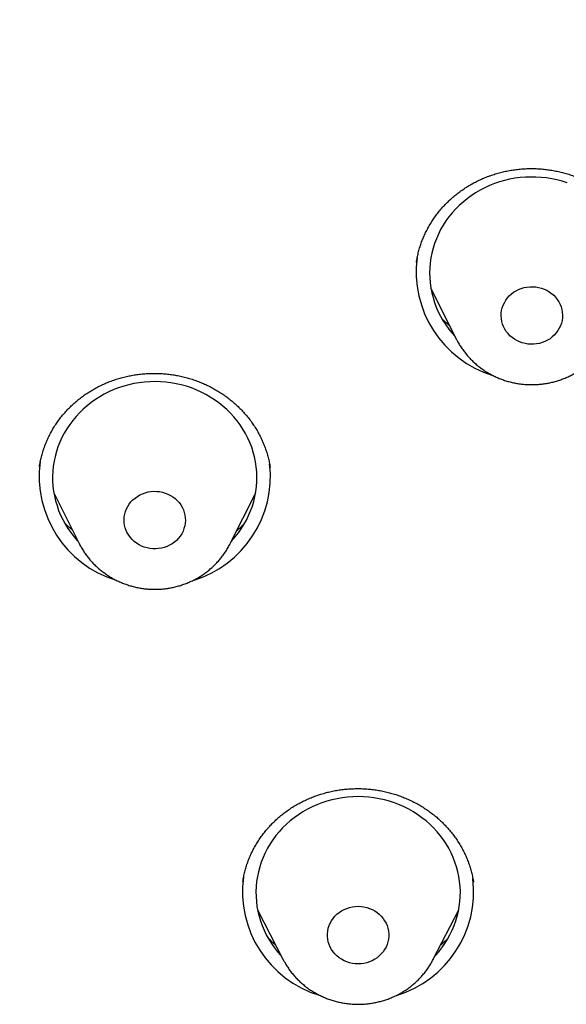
# Model space of a CAD drawing. Header units: millimetres. Extents: x 8 to 459, y 12 to 878.
# Tile 156 of 180: x 229 to 237, y 829 to 844. Entities that reach past the tile are written whole.
import ezdxf

# ---------------------------------------------------------------- set-up
doc = ezdxf.new("R2010")
doc.units = ezdxf.units.MM

msp = doc.modelspace()

# ---------------------------------------------------------------- linework, layer by layer
at = {"color": 7, "linetype": 'Continuous', "lineweight": 30}
for p, q in [((235.016, 840.272), (235.015, 840.269)), ((235.226, 839.885), (235.599, 839.14)), ((229.482, 837.274), (229.481, 837.267)), ((229.692, 836.882), (230.065, 836.138)), ((232.281, 836.138), (232.654, 836.882)), ((232.467, 831.182), (232.466, 831.18)), ((232.681, 830.766), (233.055, 830.038)), ((235.261, 830.038), (235.634, 830.766)), ((233.057, 830.034), (233.055, 830.038)), ((235.261, 830.038), (235.258, 830.034))]:
    msp.add_line(p, q, dxfattribs=at)
at = {"color": 7, "linetype": 'Continuous', "lineweight": 30, "flags": 128}
for points in [[(237.224, 841.431), (237.15, 841.455), (237.075, 841.474), (236.999, 841.491), (236.922, 841.503), (236.845, 841.512), (236.767, 841.516), (236.69, 841.517), (236.612, 841.515), (236.534, 841.508), (236.457, 841.498), (236.381, 841.484), (236.305, 841.466), (236.231, 841.445), (236.157, 841.42), (236.086, 841.391), (236.016, 841.359), (235.947, 841.324), (235.881, 841.285), (235.817, 841.243), (235.756, 841.198), (235.697, 841.15), (235.641, 841.1), (235.587, 841.046), (235.537, 840.99), (235.49, 840.932), (235.446, 840.872), (235.406, 840.809), (235.369, 840.745), (235.335, 840.679), (235.306, 840.611), (235.28, 840.542), (235.258, 840.472), (235.24, 840.401), (235.225, 840.329), (235.215, 840.256), (235.209, 840.183), (235.207, 840.11), (235.209, 840.037), (235.215, 839.964), (235.225, 839.891), (235.239, 839.819), (235.257, 839.748), (235.278, 839.678), (235.304, 839.609), (235.334, 839.541), (235.367, 839.475), (235.403, 839.41), (235.444, 839.348), (235.487, 839.287), (235.534, 839.229), (235.58, 839.177)], [(236.861, 839.088), (236.82, 839.076), (236.778, 839.068), (236.735, 839.064), (236.693, 839.063), (236.65, 839.066), (236.608, 839.073), (236.566, 839.084), (236.526, 839.098), (236.488, 839.116), (236.452, 839.137), (236.418, 839.162), (236.386, 839.189), (236.358, 839.219), (236.332, 839.251), (236.31, 839.286), (236.292, 839.322), (236.277, 839.36), (236.266, 839.399), (236.26, 839.439), (236.257, 839.479), (236.258, 839.519), (236.264, 839.559), (236.273, 839.598), (236.286, 839.636), (236.304, 839.673), (236.324, 839.708), (236.349, 839.742), (236.376, 839.772), (236.407, 839.801), (236.44, 839.826), (236.476, 839.848), (236.513, 839.867), (236.553, 839.883), (236.594, 839.895), (236.636, 839.903), (236.678, 839.908), (236.721, 839.908), (236.764, 839.905), (236.806, 839.898), (236.847, 839.887), (236.887, 839.873), (236.926, 839.855), (236.962, 839.834), (236.996, 839.809), (237.028, 839.782), (237.056, 839.752), (237.081, 839.72), (237.103, 839.685), (237.122, 839.649), (237.137, 839.611), (237.147, 839.572), (237.154, 839.532), (237.157, 839.492), (237.155, 839.452), (237.15, 839.412), (237.141, 839.373), (237.127, 839.335), (237.11, 839.298), (237.089, 839.263), (237.065, 839.229), (237.037, 839.199), (237.007, 839.17), (236.974, 839.145), (236.938, 839.123), (236.9, 839.104), (236.861, 839.088)], [(232.299, 836.175), (232.303, 836.179), (232.353, 836.236), (232.4, 836.295), (232.443, 836.356), (232.482, 836.418), (232.519, 836.483), (232.551, 836.55), (232.58, 836.618), (232.605, 836.687), (232.626, 836.757), (232.644, 836.829), (232.657, 836.901), (232.666, 836.974), (232.671, 837.047), (232.673, 837.12), (232.67, 837.193), (232.663, 837.266), (232.652, 837.338), (232.637, 837.41), (232.618, 837.481), (232.596, 837.551), (232.569, 837.62), (232.539, 837.687), (232.505, 837.753), (232.467, 837.817), (232.426, 837.88), (232.382, 837.94), (232.334, 837.998), (232.283, 838.053), (232.23, 838.106), (232.173, 838.156), (232.113, 838.203), (232.052, 838.248), (231.987, 838.289), (231.921, 838.327), (231.852, 838.362), (231.782, 838.394), (231.71, 838.422), (231.637, 838.446), (231.562, 838.467), (231.486, 838.484), (231.41, 838.497), (231.333, 838.507), (231.255, 838.513), (231.177, 838.515), (231.099, 838.513), (231.022, 838.508), (230.944, 838.499), (230.868, 838.486), (230.792, 838.469), (230.717, 838.448), (230.643, 838.424), (230.571, 838.397), (230.501, 838.366), (230.432, 838.331), (230.365, 838.294), (230.301, 838.253), (230.239, 838.208), (230.179, 838.161), (230.122, 838.112), (230.068, 838.059), (230.017, 838.004), (229.969, 837.946), (229.924, 837.886), (229.882, 837.824), (229.844, 837.76), (229.81, 837.695), (229.779, 837.628), (229.752, 837.559), (229.729, 837.489), (229.71, 837.418), (229.695, 837.346), (229.683, 837.274), (229.676, 837.201), (229.673, 837.128), (229.674, 837.055), (229.679, 836.982), (229.687, 836.909), (229.7, 836.837), (229.717, 836.765), (229.738, 836.695), (229.762, 836.625), (229.791, 836.557), (229.823, 836.491), (229.859, 836.426), (229.898, 836.362), (229.941, 836.301), (229.987, 836.242), (230.036, 836.186), (230.046, 836.175)], [(231.462, 836.159), (231.428, 836.135), (231.391, 836.114), (231.353, 836.096), (231.313, 836.081), (231.272, 836.071), (231.23, 836.064), (231.187, 836.06), (231.144, 836.061), (231.102, 836.066), (231.06, 836.074), (231.019, 836.086), (230.979, 836.101), (230.942, 836.12), (230.906, 836.143), (230.873, 836.168), (230.842, 836.196), (230.815, 836.227), (230.79, 836.26), (230.77, 836.295), (230.752, 836.332), (230.739, 836.37), (230.73, 836.41), (230.724, 836.45), (230.723, 836.49), (230.725, 836.53), (230.732, 836.57), (230.743, 836.609), (230.758, 836.646), (230.776, 836.683), (230.798, 836.717), (230.823, 836.75), (230.852, 836.78), (230.883, 836.807), (230.918, 836.831), (230.954, 836.853), (230.992, 836.87), (231.032, 836.885), (231.074, 836.896), (231.116, 836.903), (231.158, 836.906), (231.201, 836.905), (231.244, 836.901), (231.286, 836.892), (231.327, 836.88), (231.366, 836.865), (231.404, 836.846), (231.44, 836.824), (231.473, 836.798), (231.503, 836.77), (231.531, 836.739), (231.555, 836.706), (231.576, 836.671), (231.593, 836.634), (231.606, 836.596), (231.616, 836.557), (231.621, 836.517), (231.623, 836.476), (231.62, 836.436), (231.613, 836.397), (231.602, 836.358), (231.588, 836.32), (231.569, 836.283), (231.547, 836.249), (231.522, 836.216), (231.493, 836.186), (231.462, 836.159)], [(235.285, 830.086), (235.291, 830.093), (235.341, 830.149), (235.387, 830.208), (235.43, 830.269), (235.47, 830.332), (235.506, 830.397), (235.538, 830.464), (235.567, 830.532), (235.591, 830.601), (235.612, 830.672), (235.629, 830.743), (235.642, 830.815), (235.652, 830.888), (235.657, 830.961), (235.658, 831.034), (235.655, 831.107), (235.648, 831.18), (235.636, 831.252), (235.621, 831.324), (235.602, 831.395), (235.579, 831.465), (235.553, 831.534), (235.522, 831.601), (235.488, 831.667), (235.45, 831.731), (235.409, 831.793), (235.364, 831.853), (235.316, 831.911), (235.265, 831.966), (235.211, 832.019), (235.155, 832.069), (235.095, 832.116), (235.033, 832.16), (234.969, 832.202), (234.902, 832.239), (234.834, 832.274), (234.763, 832.305), (234.691, 832.333), (234.618, 832.357), (234.543, 832.378), (234.467, 832.395), (234.39, 832.408), (234.313, 832.418), (234.236, 832.423), (234.158, 832.425), (234.08, 832.423), (234.002, 832.418), (233.925, 832.408), (233.848, 832.395), (233.773, 832.378), (233.698, 832.357), (233.624, 832.333), (233.552, 832.305), (233.482, 832.274), (233.413, 832.239), (233.347, 832.202), (233.282, 832.16), (233.22, 832.116), (233.161, 832.069), (233.104, 832.019), (233.05, 831.966), (232.999, 831.911), (232.951, 831.853), (232.906, 831.793), (232.865, 831.731), (232.827, 831.667), (232.793, 831.601), (232.763, 831.534), (232.736, 831.465), (232.713, 831.395), (232.694, 831.324), (232.679, 831.252), (232.668, 831.18), (232.661, 831.107), (232.658, 831.034), (232.659, 830.961), (232.664, 830.888), (232.673, 830.815), (232.686, 830.743), (232.703, 830.672), (232.724, 830.601), (232.749, 830.532), (232.778, 830.464), (232.81, 830.397), (232.846, 830.332), (232.885, 830.269), (232.928, 830.208), (232.975, 830.149), (233.024, 830.093), (233.03, 830.086)], [(234.498, 830.116), (234.468, 830.087), (234.436, 830.061), (234.401, 830.038), (234.364, 830.017), (234.325, 830.001), (234.285, 829.988), (234.243, 829.978), (234.201, 829.972), (234.158, 829.97), (234.115, 829.972), (234.073, 829.978), (234.031, 829.988), (233.99, 830.001), (233.952, 830.017), (233.914, 830.038), (233.88, 830.061), (233.847, 830.087), (233.818, 830.116), (233.791, 830.148), (233.768, 830.182), (233.748, 830.218), (233.732, 830.255), (233.72, 830.294), (233.712, 830.333), (233.708, 830.373), (233.708, 830.413), (233.712, 830.453), (233.72, 830.493), (233.732, 830.532), (233.748, 830.569), (233.768, 830.605), (233.791, 830.639), (233.818, 830.67), (233.847, 830.699), (233.88, 830.726), (233.914, 830.749), (233.952, 830.769), (233.99, 830.786), (234.031, 830.799), (234.073, 830.808), (234.115, 830.814), (234.158, 830.816), (234.201, 830.814), (234.243, 830.808), (234.285, 830.799), (234.325, 830.786), (234.364, 830.769), (234.401, 830.749), (234.436, 830.726), (234.468, 830.699), (234.498, 830.67), (234.524, 830.639), (234.547, 830.605), (234.567, 830.569), (234.583, 830.532), (234.595, 830.493), (234.603, 830.453), (234.607, 830.413), (234.607, 830.373), (234.603, 830.333), (234.595, 830.294), (234.583, 830.255), (234.567, 830.218), (234.547, 830.182), (234.524, 830.148), (234.498, 830.116)]]:
    msp.add_lwpolyline(points, dxfattribs=at)
at = {"color": 7, "linetype": 'Continuous', "lineweight": 30}
for centre, radius, start, end in [((236.601, 840.125), 1.591, 172.2894, 253.029), ((231.07, 837.124), 1.593, 172.3625, 253.0357), ((231.273, 837.126), 1.597, 286.8876, 6.6279), ((234.052, 831.032), 1.591, 172.2906, 253.0899), ((234.258, 831.036), 1.596, 286.8705, 6.6895)]:
    msp.add_arc(centre, radius, start, end, dxfattribs=at)
for points, knots in [([(290.178, 835.471), (290.177, 835.489), (290.175, 835.52), (290.172, 835.568), (290.17, 835.612), (290.167, 835.66), (290.163, 835.722), (290.158, 835.802), (290.153, 835.89), (290.147, 835.975), (290.142, 836.051), (290.137, 836.122), (290.132, 836.183), (290.128, 836.235), (290.125, 836.276), (290.123, 836.309), (290.121, 836.339), (290.118, 836.37), (290.115, 836.411), (290.111, 836.462), (290.106, 836.524), (290.097, 836.629), (290.085, 836.777), (290.068, 836.97), (290.049, 837.173), (290.028, 837.386), (290.001, 837.641), (289.969, 837.931), (289.931, 838.248), (289.902, 838.481), (289.883, 838.63), (289.874, 838.696), (289.866, 838.752), (289.86, 838.797), (289.856, 838.829), (289.853, 838.852), (289.85, 838.87), (289.848, 838.89), (289.844, 838.917), (289.838, 838.956), (289.831, 839.009), (289.822, 839.074), (289.812, 839.145), (289.801, 839.217), (289.79, 839.291), (289.779, 839.366), (289.768, 839.443), (289.751, 839.551), (289.729, 839.691), (289.702, 839.866), (289.668, 840.07), (289.629, 840.305), (289.582, 840.571), (289.532, 840.846), (289.478, 841.131), (289.433, 841.361), (289.398, 841.534), (289.375, 841.645), (289.352, 841.759), (289.328, 841.871), (289.305, 841.978), (289.283, 842.082), (289.262, 842.18), (289.242, 842.271), (289.224, 842.349), (289.211, 842.409), (289.201, 842.453), (289.194, 842.484), (289.188, 842.508), (289.184, 842.526), (289.18, 842.545), (289.174, 842.571), (289.166, 842.606), (289.156, 842.651), (289.142, 842.71), (289.124, 842.786), (289.102, 842.88), (289.077, 842.986), (289.049, 843.103), (289.014, 843.246), (288.973, 843.411), (288.927, 843.594), (288.88, 843.775), (288.834, 843.953), (288.788, 844.126), (288.742, 844.294), (288.685, 844.499), (288.618, 844.738), (288.541, 845.007), (288.466, 845.262), (288.393, 845.504), (288.322, 845.732), (288.255, 845.946), (288.192, 846.142), (288.134, 846.32), (288.081, 846.482), (288.039, 846.608), (288.008, 846.701), (287.986, 846.765), (287.966, 846.825), (287.947, 846.88), (287.932, 846.924), (287.921, 846.956), (287.912, 846.981), (287.903, 847.007), (287.893, 847.037), (287.88, 847.075), (287.863, 847.123), (287.843, 847.18), (287.82, 847.244), (287.797, 847.311), (287.761, 847.411), (287.712, 847.547), (287.649, 847.722), (287.581, 847.906), (287.508, 848.1), (287.431, 848.303), (287.35, 848.515), (287.262, 848.738), (287.17, 848.971), (287.071, 849.214), (286.966, 849.468), (286.855, 849.733), (286.737, 850.008), (286.612, 850.294), (286.502, 850.54), (286.41, 850.743), (286.338, 850.899), (286.268, 851.052), (286.2, 851.197), (286.137, 851.331), (286.085, 851.44), (286.044, 851.526), (286.013, 851.59), (285.983, 851.652), (285.955, 851.71), (285.929, 851.764), (285.904, 851.814), (285.882, 851.859), (285.864, 851.895), (285.851, 851.923), (285.841, 851.943), (285.832, 851.96), (285.822, 851.98), (285.809, 852.008), (285.792, 852.042), (285.771, 852.084), (285.746, 852.134), (285.717, 852.192), (285.683, 852.259), (285.646, 852.332), (285.559, 852.504), (285.422, 852.77), (285.253, 853.092), (285.099, 853.378), (284.963, 853.627), (284.826, 853.875), (284.687, 854.123), (284.532, 854.395), (284.358, 854.694), (284.164, 855.022), (283.961, 855.359), (283.757, 855.69), (283.553, 856.015), (283.392, 856.266), (283.269, 856.455), (283.188, 856.579), (283.11, 856.697), (283.03, 856.819), (282.949, 856.94), (282.867, 857.061), (282.794, 857.17), (282.728, 857.266), (282.673, 857.346), (282.629, 857.41), (282.594, 857.461), (282.565, 857.504), (282.541, 857.538), (282.522, 857.566), (282.504, 857.591), (282.484, 857.62), (282.458, 857.657), (282.426, 857.703), (282.389, 857.756), (282.346, 857.817), (282.298, 857.885), (282.244, 857.961), (282.184, 858.045), (282.118, 858.138), (282.045, 858.239), (281.967, 858.347), (281.885, 858.458), (281.721, 858.682), (281.484, 859), (281.17, 859.411), (280.853, 859.816), (280.52, 860.232), (280.171, 860.657), (279.864, 861.022), (279.603, 861.325), (279.395, 861.565), (279.19, 861.796), (278.991, 862.018), (278.797, 862.232), (278.608, 862.438), (278.425, 862.635), (278.278, 862.791), (278.167, 862.908), (278.09, 862.989), (278.015, 863.067), (277.944, 863.141), (277.879, 863.208), (277.823, 863.266), (277.781, 863.309), (277.751, 863.34), (277.73, 863.361), (277.713, 863.378), (277.7, 863.392), (277.687, 863.405), (277.671, 863.422), (277.647, 863.446), (277.608, 863.486), (277.554, 863.54), (277.488, 863.607), (277.417, 863.679), (277.329, 863.767), (277.222, 863.873), (277.096, 863.997), (276.961, 864.129), (276.822, 864.265), (276.586, 864.491), (276.254, 864.806), (275.82, 865.206), (275.356, 865.623), (274.86, 866.055), (274.332, 866.502), (273.871, 866.882), (273.484, 867.192), (273.178, 867.433), (272.881, 867.663), (272.602, 867.876), (272.343, 868.071), (272.101, 868.25), (271.867, 868.421), (271.641, 868.584), (271.423, 868.74), (271.213, 868.888), (271.011, 869.029), (270.841, 869.146), (270.703, 869.24), (270.597, 869.312), (270.499, 869.378), (270.426, 869.427), (270.377, 869.461), (270.348, 869.48), (270.32, 869.499), (270.294, 869.516), (270.272, 869.53), (270.257, 869.541), (270.247, 869.547), (270.24, 869.552), (270.227, 869.561), (270.202, 869.577), (270.162, 869.603), (270.112, 869.637), (270.049, 869.678), (269.975, 869.727), (269.89, 869.783), (269.793, 869.846), (269.684, 869.916), (269.564, 869.993), (269.437, 870.075), (269.305, 870.158), (269.107, 870.283), (268.839, 870.449), (268.501, 870.655), (268.153, 870.864), (267.795, 871.074), (267.423, 871.288), (267.036, 871.506), (266.635, 871.727), (266.228, 871.946), (265.815, 872.164), (265.397, 872.379), (264.965, 872.596), (264.519, 872.814), (264.087, 873.02), (263.668, 873.214), (263.269, 873.395), (262.871, 873.571), (262.478, 873.741), (262.093, 873.903), (261.696, 874.067), (261.287, 874.231), (260.867, 874.395), (260.46, 874.549), (260.075, 874.691), (259.712, 874.822), (259.37, 874.943), (259.039, 875.056), (258.719, 875.164), (258.413, 875.264), (258.12, 875.358), (257.84, 875.446), (257.571, 875.529), (257.313, 875.607), (257.067, 875.68), (256.832, 875.748), (256.603, 875.813), (256.37, 875.879), (256.126, 875.946), (255.869, 876.015), (255.591, 876.088), (255.289, 876.166), (254.964, 876.247), (254.627, 876.329), (254.278, 876.411), (253.917, 876.493), (253.551, 876.573), (253.181, 876.652), (252.807, 876.728), (252.423, 876.803), (252.027, 876.878), (251.634, 876.948), (251.243, 877.015), (250.855, 877.078), (250.46, 877.139), (250.063, 877.198), (249.665, 877.253), (249.267, 877.305), (248.76, 877.367), (248.145, 877.435), (247.421, 877.505), (246.682, 877.565), (245.929, 877.616), (245.162, 877.655), (244.398, 877.682), (243.638, 877.698), (242.97, 877.701), (242.393, 877.697), (241.907, 877.689), (241.423, 877.676), (240.94, 877.658), (240.46, 877.636), (239.986, 877.609), (239.503, 877.578), (239.015, 877.541), (238.522, 877.499), (238.04, 877.453), (237.57, 877.404), (237.11, 877.351), (236.661, 877.296), (236.223, 877.238), (235.796, 877.177), (235.38, 877.115), (234.977, 877.051), (234.587, 876.986), (234.211, 876.92), (233.844, 876.854), (233.52, 876.792), (233.233, 876.736), (232.978, 876.684), (232.718, 876.63), (232.449, 876.573), (232.173, 876.513), (231.888, 876.449), (231.586, 876.379), (231.265, 876.303), (230.925, 876.22), (230.576, 876.131), (230.218, 876.038), (229.85, 875.94), (229.474, 875.835), (229.088, 875.725), (228.694, 875.609), (228.291, 875.487), (227.882, 875.359), (227.467, 875.225), (227.047, 875.086), (226.621, 874.94), (226.124, 874.764), (225.557, 874.556), (224.921, 874.314), (224.284, 874.06), (223.646, 873.795), (223.01, 873.52), (222.377, 873.236), (221.748, 872.943), (221.118, 872.638), (220.463, 872.309), (219.783, 871.954), (219.223, 871.65), (218.805, 871.417), (218.533, 871.262), (218.269, 871.111), (218.016, 870.963), (217.775, 870.82), (217.546, 870.683), (217.331, 870.553), (217.13, 870.429), (216.942, 870.313), (216.768, 870.204), (216.611, 870.105), (216.471, 870.016), (216.348, 869.936), (216.234, 869.863), (216.132, 869.797), (216.04, 869.737), (215.959, 869.684), (215.892, 869.64), (215.838, 869.604), (215.793, 869.574), (215.748, 869.544), (215.7, 869.512), (215.648, 869.477), (215.589, 869.438), (215.523, 869.393), (215.447, 869.342), (215.362, 869.284), (215.267, 869.22), (215.163, 869.149), (215.049, 869.07), (214.927, 868.985), (214.79, 868.89), (214.638, 868.783), (214.471, 868.664), (214.294, 868.537), (214.105, 868.401), (213.921, 868.266), (213.742, 868.134), (213.571, 868.006), (213.396, 867.874), (213.223, 867.742), (213.052, 867.611), (212.884, 867.481), (212.719, 867.351), (212.499, 867.178), (212.229, 866.962), (211.912, 866.703), (211.6, 866.444), (211.294, 866.186), (210.995, 865.929), (210.71, 865.679), (210.438, 865.437), (210.191, 865.215), (209.968, 865.01), (209.765, 864.822), (209.566, 864.635), (209.371, 864.45), (209.178, 864.265), (209.028, 864.119), (208.919, 864.012), (208.849, 863.943), (208.779, 863.874), (208.71, 863.805), (208.642, 863.737), (208.575, 863.671), (208.515, 863.61), (208.463, 863.558), (208.419, 863.513), (208.382, 863.475), (208.35, 863.443), (208.325, 863.417), (208.302, 863.394), (208.278, 863.37), (208.25, 863.341), (208.215, 863.305), (208.173, 863.262), (208.124, 863.211), (208.066, 863.152), (207.999, 863.082), (207.922, 863.001), (207.833, 862.909), (207.736, 862.806), (207.63, 862.694), (207.484, 862.537), (207.301, 862.34), (207.087, 862.105), (206.878, 861.873), (206.675, 861.643), (206.436, 861.371), (206.167, 861.057), (205.869, 860.704), (205.584, 860.359), (205.312, 860.023), (205.052, 859.695), (204.805, 859.378), (204.605, 859.117), (204.452, 858.913), (204.342, 858.766), (204.238, 858.626), (204.141, 858.495), (204.052, 858.372), (203.964, 858.251), (203.88, 858.134), (203.799, 858.022), (203.728, 857.922), (203.667, 857.836), (203.616, 857.763), (203.574, 857.703), (203.539, 857.653), (203.514, 857.617), (203.496, 857.592), (203.483, 857.572), (203.466, 857.548), (203.444, 857.517), (203.416, 857.476), (203.383, 857.428), (203.343, 857.37), (203.299, 857.306), (203.251, 857.236), (203.203, 857.165), (203.154, 857.093), (203.044, 856.93), (202.862, 856.657), (202.61, 856.269), (202.4, 855.94), (202.242, 855.687), (202.133, 855.511), (202.02, 855.326), (201.902, 855.132), (201.78, 854.927), (201.653, 854.712), (201.522, 854.487), (201.387, 854.254), (201.26, 854.029), (201.14, 853.814), (201.027, 853.61), (200.913, 853.4), (200.797, 853.185), (200.693, 852.989), (200.604, 852.819), (200.533, 852.682), (200.468, 852.556), (200.409, 852.442), (200.358, 852.34), (200.313, 852.25), (200.276, 852.177), (200.247, 852.119), (200.224, 852.074), (200.206, 852.037), (200.191, 852.007), (200.178, 851.981), (200.165, 851.954), (200.149, 851.921), (200.129, 851.881), (200.104, 851.831), (200.076, 851.772), (200.042, 851.704), (200.005, 851.628), (199.965, 851.543), (199.921, 851.453), (199.877, 851.36), (199.797, 851.19), (199.683, 850.946), (199.552, 850.659), (199.439, 850.409), (199.344, 850.193), (199.249, 849.974), (199.152, 849.748), (199.051, 849.51), (198.947, 849.259), (198.84, 848.996), (198.731, 848.721), (198.618, 848.433), (198.526, 848.191), (198.454, 848), (198.404, 847.866), (198.357, 847.738), (198.314, 847.62), (198.275, 847.512), (198.24, 847.414), (198.209, 847.327), (198.181, 847.249), (198.158, 847.183), (198.138, 847.126), (198.122, 847.08), (198.109, 847.042), (198.099, 847.012), (198.09, 846.987), (198.081, 846.962), (198.07, 846.93), (198.056, 846.89), (198.039, 846.838), (198.018, 846.777), (197.994, 846.705), (197.966, 846.623), (197.935, 846.531), (197.901, 846.429), (197.864, 846.316), (197.825, 846.194), (197.771, 846.027), (197.705, 845.818), (197.613, 845.523), (197.511, 845.185), (197.401, 844.808), (197.298, 844.442), (197.202, 844.088), (197.111, 843.742), (197.024, 843.402), (196.961, 843.143), (196.918, 842.963), (196.894, 842.864), (196.873, 842.773), (196.854, 842.694), (196.84, 842.633), (196.829, 842.586), (196.821, 842.552), (196.814, 842.52), (196.807, 842.488), (196.799, 842.452), (196.788, 842.404), (196.775, 842.344), (196.758, 842.269), (196.738, 842.179), (196.715, 842.073), (196.688, 841.949), (196.66, 841.814), (196.629, 841.667), (196.597, 841.509), (196.563, 841.339), (196.526, 841.151), (196.487, 840.945), (196.445, 840.719), (196.402, 840.479), (196.358, 840.225), (196.316, 839.977), (196.277, 839.736), (196.249, 839.553), (196.228, 839.414), (196.215, 839.325), (196.202, 839.241), (196.191, 839.161), (196.18, 839.085), (196.17, 839.015), (196.162, 838.956), (196.155, 838.908), (196.15, 838.869), (196.145, 838.836), (196.14, 838.8), (196.134, 838.754), (196.126, 838.693), (196.116, 838.619), (196.105, 838.537), (196.094, 838.448), (196.082, 838.352), (196.069, 838.25), (196.056, 838.144), (196.044, 838.037), (196.031, 837.928), (196.019, 837.819), (196, 837.65), (195.976, 837.42), (195.947, 837.127), (195.925, 836.893), (195.911, 836.724), (195.903, 836.628), (195.896, 836.547), (195.89, 836.48), (195.886, 836.428), (195.884, 836.393), (195.882, 836.371), (195.881, 836.355), (195.879, 836.333), (195.877, 836.301), (195.873, 836.259), (195.868, 836.184), (195.86, 836.077), (195.852, 835.957), (195.845, 835.851), (195.839, 835.763), (195.834, 835.678), (195.829, 835.601), (195.826, 835.533), (195.823, 835.491), (195.822, 835.471)], [0, 0, 0, 0, 0.00038, 0.000676, 0.000994, 0.00134, 0.001717, 0.002369, 0.003095, 0.003658, 0.004243, 0.004766, 0.005215, 0.00559, 0.005891, 0.006118, 0.006318, 0.006552, 0.006818, 0.007218, 0.007676, 0.00819, 0.009534, 0.010954, 0.012451, 0.014023, 0.015664, 0.0181, 0.020445, 0.022701, 0.023269, 0.023763, 0.024176, 0.024507, 0.024758, 0.024897, 0.025008, 0.02516, 0.025358, 0.025601, 0.026027, 0.026533, 0.027061, 0.027599, 0.028149, 0.028709, 0.029281, 0.029863, 0.031119, 0.032423, 0.033775, 0.035686, 0.037672, 0.039733, 0.041869, 0.044079, 0.044909, 0.045748, 0.046597, 0.047456, 0.048275, 0.049021, 0.049806, 0.050491, 0.051074, 0.051557, 0.051844, 0.052078, 0.052259, 0.052387, 0.052496, 0.052685, 0.052962, 0.053304, 0.053688, 0.054312, 0.055024, 0.055824, 0.056712, 0.057687, 0.059059, 0.06047, 0.06185, 0.063198, 0.064514, 0.065799, 0.067052, 0.069209, 0.071266, 0.073221, 0.075076, 0.076828, 0.078476, 0.080018, 0.08136, 0.082609, 0.083768, 0.084282, 0.084776, 0.085249, 0.085689, 0.086046, 0.086277, 0.086448, 0.086627, 0.086863, 0.087155, 0.087504, 0.087983, 0.088488, 0.089007, 0.08954, 0.09083, 0.092195, 0.093636, 0.095153, 0.096745, 0.098412, 0.100161, 0.101998, 0.103924, 0.105939, 0.108043, 0.110236, 0.112518, 0.114888, 0.11614, 0.117414, 0.118664, 0.119831, 0.120918, 0.121923, 0.122477, 0.123002, 0.1235, 0.123969, 0.12441, 0.124823, 0.125197, 0.125495, 0.125725, 0.125867, 0.125981, 0.126144, 0.126368, 0.126646, 0.126978, 0.127395, 0.127875, 0.128416, 0.129021, 0.129678, 0.132633, 0.135569, 0.137655, 0.139731, 0.141798, 0.143855, 0.145944, 0.148634, 0.151412, 0.154278, 0.157232, 0.159904, 0.162645, 0.16374, 0.16483, 0.165862, 0.166831, 0.167995, 0.169053, 0.170006, 0.170854, 0.171597, 0.172107, 0.172552, 0.172933, 0.173242, 0.173468, 0.173657, 0.173914, 0.174243, 0.174644, 0.175118, 0.175655, 0.176261, 0.176937, 0.177683, 0.178514, 0.179418, 0.180394, 0.181407, 0.182422, 0.186428, 0.190031, 0.193658, 0.197603, 0.201576, 0.205578, 0.207937, 0.210232, 0.212456, 0.214609, 0.21669, 0.218701, 0.22064, 0.222508, 0.223324, 0.224125, 0.224912, 0.225673, 0.226346, 0.226922, 0.2274, 0.227649, 0.22786, 0.228034, 0.228169, 0.228273, 0.228433, 0.228677, 0.229006, 0.229636, 0.230316, 0.231041, 0.231813, 0.232995, 0.234272, 0.235642, 0.23705, 0.23846, 0.24267, 0.246898, 0.251145, 0.256072, 0.261023, 0.266, 0.268881, 0.271664, 0.274348, 0.276932, 0.279156, 0.281301, 0.283367, 0.285355, 0.287263, 0.289092, 0.290843, 0.292513, 0.293493, 0.294404, 0.295246, 0.296019, 0.296275, 0.296523, 0.296761, 0.296992, 0.297186, 0.297316, 0.297385, 0.297435, 0.297498, 0.297735, 0.29807, 0.298503, 0.299034, 0.299662, 0.300388, 0.301212, 0.302133, 0.303152, 0.304242, 0.305353, 0.306483, 0.309221, 0.312066, 0.31491, 0.317853, 0.320894, 0.324034, 0.327274, 0.330611, 0.333849, 0.337175, 0.340588, 0.344089, 0.347678, 0.350736, 0.353853, 0.356944, 0.359958, 0.362895, 0.365757, 0.369031, 0.3722, 0.375263, 0.37822, 0.380857, 0.383404, 0.385861, 0.388227, 0.390503, 0.392651, 0.394711, 0.396685, 0.398571, 0.400371, 0.402083, 0.403717, 0.405376, 0.407176, 0.40904, 0.410966, 0.413232, 0.41558, 0.418009, 0.42052, 0.423113, 0.425787, 0.428383, 0.431051, 0.433792, 0.436606, 0.439492, 0.442179, 0.444925, 0.44773, 0.450545, 0.453353, 0.456154, 0.458948, 0.464051, 0.46913, 0.474184, 0.479573, 0.484933, 0.490266, 0.495571, 0.500848, 0.504253, 0.507646, 0.511027, 0.514396, 0.517754, 0.521084, 0.524353, 0.527879, 0.531332, 0.534712, 0.538018, 0.541251, 0.544411, 0.547497, 0.55051, 0.55345, 0.556317, 0.55906, 0.561733, 0.564336, 0.566867, 0.568664, 0.570466, 0.572328, 0.574249, 0.576229, 0.578269, 0.580369, 0.582747, 0.585197, 0.587719, 0.590313, 0.592978, 0.595716, 0.598526, 0.601407, 0.604361, 0.607386, 0.610427, 0.613538, 0.616712, 0.619912, 0.624657, 0.629442, 0.634269, 0.639135, 0.644043, 0.648902, 0.653801, 0.658739, 0.663716, 0.669337, 0.675007, 0.677248, 0.679491, 0.681658, 0.683721, 0.68572, 0.687611, 0.689394, 0.691069, 0.692637, 0.694097, 0.695449, 0.696582, 0.697627, 0.698583, 0.699451, 0.700229, 0.700919, 0.701521, 0.701931, 0.702304, 0.702686, 0.703085, 0.703528, 0.704022, 0.704588, 0.705238, 0.70597, 0.706785, 0.707683, 0.708663, 0.709726, 0.710871, 0.712227, 0.713683, 0.715239, 0.716895, 0.718651, 0.72012, 0.721651, 0.723227, 0.724786, 0.726324, 0.727841, 0.729336, 0.73081, 0.733829, 0.736755, 0.739586, 0.742517, 0.745339, 0.748055, 0.750662, 0.753163, 0.755195, 0.757173, 0.759129, 0.761064, 0.762978, 0.764871, 0.765579, 0.766285, 0.766987, 0.767687, 0.768383, 0.769073, 0.769706, 0.770219, 0.770668, 0.771053, 0.771375, 0.771633, 0.771845, 0.77208, 0.772359, 0.772715, 0.77315, 0.773664, 0.774255, 0.774925, 0.775752, 0.776673, 0.77769, 0.778801, 0.780006, 0.78232, 0.784613, 0.786866, 0.789079, 0.791253, 0.794696, 0.798033, 0.801265, 0.804392, 0.807414, 0.81033, 0.81314, 0.814541, 0.815878, 0.817137, 0.818319, 0.819422, 0.820448, 0.821558, 0.822559, 0.823453, 0.824238, 0.824857, 0.825387, 0.825828, 0.826181, 0.826342, 0.826498, 0.826702, 0.826981, 0.827336, 0.827766, 0.828272, 0.828853, 0.829477, 0.830105, 0.830735, 0.831367, 0.834384, 0.837884, 0.841458, 0.842895, 0.8444, 0.845974, 0.847619, 0.849366, 0.851186, 0.853078, 0.855044, 0.857082, 0.858735, 0.860432, 0.862175, 0.863963, 0.865789, 0.867023, 0.868158, 0.869192, 0.870126, 0.87096, 0.871694, 0.872328, 0.872755, 0.873121, 0.873425, 0.873667, 0.873857, 0.874069, 0.874323, 0.874654, 0.875058, 0.875536, 0.876087, 0.876712, 0.877398, 0.878147, 0.878903, 0.879652, 0.882275, 0.884813, 0.886575, 0.888295, 0.890008, 0.891809, 0.893704, 0.895691, 0.897771, 0.899944, 0.90221, 0.90457, 0.905637, 0.906708, 0.90771, 0.908634, 0.90948, 0.910236, 0.910916, 0.911521, 0.912051, 0.912475, 0.912835, 0.91313, 0.913361, 0.913532, 0.913717, 0.913944, 0.914264, 0.914663, 0.91514, 0.915696, 0.916331, 0.917045, 0.917837, 0.918707, 0.919656, 0.920653, 0.922583, 0.924476, 0.927466, 0.930357, 0.933147, 0.935838, 0.938457, 0.941045, 0.943571, 0.944352, 0.945125, 0.945825, 0.946417, 0.946901, 0.947222, 0.947467, 0.947686, 0.947931, 0.948203, 0.948498, 0.949007, 0.949572, 0.950192, 0.951038, 0.95197, 0.952987, 0.954089, 0.955277, 0.95655, 0.957907, 0.959497, 0.96119, 0.962984, 0.96488, 0.966878, 0.968541, 0.970268, 0.970964, 0.971642, 0.972263, 0.972827, 0.973436, 0.973958, 0.974395, 0.974745, 0.975031, 0.975263, 0.975474, 0.975838, 0.976292, 0.976835, 0.977467, 0.978107, 0.978818, 0.97959, 0.980376, 0.98117, 0.981972, 0.982782, 0.9836, 0.985709, 0.987871, 0.990083, 0.990897, 0.991604, 0.992203, 0.992695, 0.993081, 0.993358, 0.993467, 0.99356, 0.993718, 0.993952, 0.994262, 0.994641, 0.9956, 0.996628, 0.997273, 0.99794, 0.998564, 0.999113, 0.999591, 1, 1, 1, 1]), ([(236.116, 841.544), (236.129, 841.548), (236.165, 841.561), (236.227, 841.579), (236.303, 841.598), (236.379, 841.613), (236.456, 841.625), (236.534, 841.634), (236.612, 841.64), (236.69, 841.642), (236.769, 841.641), (236.847, 841.636), (236.925, 841.628), (237.002, 841.617), (237.079, 841.602), (237.155, 841.584), (237.231, 841.563), (237.305, 841.539), (237.377, 841.512), (237.448, 841.481), (237.518, 841.448), (237.585, 841.412), (237.652, 841.372), (237.716, 841.33), (237.779, 841.285), (237.839, 841.237), (237.897, 841.187), (237.952, 841.135), (238.004, 841.081), (238.053, 841.024), (238.1, 840.965), (238.144, 840.904), (238.186, 840.841), (238.224, 840.776), (238.259, 840.71), (238.29, 840.642), (238.318, 840.574), (238.343, 840.505), (238.364, 840.434), (238.382, 840.362), (238.394, 840.304), (238.399, 840.27), (238.401, 840.26)], [0, 0, 0, 0, 0.012634, 0.038288, 0.06388, 0.089444, 0.114997, 0.140559, 0.166143, 0.191763, 0.217435, 0.243083, 0.268571, 0.29414, 0.319795, 0.345502, 0.371223, 0.39691, 0.422522, 0.44802, 0.473407, 0.498942, 0.524657, 0.550489, 0.576375, 0.602243, 0.628011, 0.653619, 0.679054, 0.704584, 0.73036, 0.756297, 0.782329, 0.80839, 0.834397, 0.86028, 0.88598, 0.91167, 0.937547, 0.963555, 0.989654, 1, 1, 1, 1]), ([(235.014, 840.269), (235.018, 840.29), (235.025, 840.335), (235.041, 840.405), (235.06, 840.476), (235.083, 840.547), (235.11, 840.617), (235.14, 840.685), (235.173, 840.751), (235.209, 840.816), (235.248, 840.879), (235.291, 840.941), (235.337, 841.001), (235.385, 841.06), (235.437, 841.115), (235.491, 841.169), (235.547, 841.22), (235.606, 841.268), (235.667, 841.314), (235.73, 841.357), (235.795, 841.398), (235.863, 841.435), (235.932, 841.47), (236.002, 841.501), (236.064, 841.526), (236.103, 841.539), (236.116, 841.544)], [0, 0, 0, 0, 0.036969, 0.080136, 0.123387, 0.166599, 0.209643, 0.252413, 0.294913, 0.337377, 0.380061, 0.422877, 0.465764, 0.508657, 0.551477, 0.594163, 0.636667, 0.678841, 0.721385, 0.763855, 0.806277, 0.848678, 0.891087, 0.93353, 0.97603, 1, 1, 1, 1]), ([(235.502, 839.333), (235.494, 839.34), (235.466, 839.363), (235.427, 839.399), (235.397, 839.43), (235.385, 839.442)], [0, 0, 0, 0, 0.195027, 0.677372, 1, 1, 1, 1]), ([(235.599, 839.14), (235.607, 839.125), (235.625, 839.09), (235.656, 839.038), (235.692, 838.984), (235.732, 838.932), (235.774, 838.882), (235.819, 838.834), (235.866, 838.789), (235.916, 838.746), (235.969, 838.706), (236.023, 838.669), (236.08, 838.635), (236.139, 838.603), (236.199, 838.575), (236.261, 838.55), (236.324, 838.528), (236.388, 838.51), (236.453, 838.495), (236.519, 838.483), (236.586, 838.475), (236.653, 838.471), (236.72, 838.47), (236.787, 838.472), (236.854, 838.478), (236.921, 838.488), (236.987, 838.501), (237.052, 838.517), (237.116, 838.537), (237.179, 838.56), (237.24, 838.587), (237.3, 838.616), (237.358, 838.649), (237.414, 838.685), (237.468, 838.724), (237.52, 838.765), (237.569, 838.809), (237.616, 838.856), (237.66, 838.905), (237.701, 838.956), (237.739, 839.009), (237.774, 839.065), (237.799, 839.108), (237.811, 839.134), (237.814, 839.14)], [0, 0, 0, 0, 0.019279, 0.043308, 0.067362, 0.091442, 0.11555, 0.139687, 0.163853, 0.188049, 0.212275, 0.23653, 0.260814, 0.285125, 0.309461, 0.333823, 0.358206, 0.382611, 0.407034, 0.431474, 0.455928, 0.480394, 0.50487, 0.529353, 0.553841, 0.57833, 0.602817, 0.627301, 0.651779, 0.676247, 0.700704, 0.725147, 0.749572, 0.773978, 0.798362, 0.822722, 0.847055, 0.871361, 0.895638, 0.919884, 0.944099, 0.968282, 0.992435, 1, 1, 1, 1]), ([(230.067, 838.262), (230.077, 838.27), (230.107, 838.293), (230.158, 838.33), (230.222, 838.372), (230.288, 838.411), (230.356, 838.447), (230.426, 838.48), (230.497, 838.51), (230.57, 838.537), (230.644, 838.561), (230.719, 838.582), (230.795, 838.599), (230.871, 838.613), (230.949, 838.624), (231.027, 838.632), (231.105, 838.636), (231.184, 838.637), (231.262, 838.634), (231.34, 838.629), (231.417, 838.619), (231.494, 838.607), (231.57, 838.591), (231.647, 838.572), (231.722, 838.549), (231.796, 838.524), (231.868, 838.495), (231.939, 838.464), (232.007, 838.429), (232.074, 838.392), (232.14, 838.352), (232.204, 838.308), (232.265, 838.262), (232.325, 838.214), (232.382, 838.162), (232.436, 838.109), (232.488, 838.054), (232.536, 837.997), (232.582, 837.938), (232.625, 837.876), (232.665, 837.812), (232.702, 837.747), (232.736, 837.68), (232.767, 837.612), (232.794, 837.543), (232.817, 837.473), (232.838, 837.402), (232.854, 837.331), (232.864, 837.281), (232.867, 837.256), (232.867, 837.255)], [0, 0, 0, 0, 0.0105364, 0.0320741, 0.0535524, 0.0749988, 0.0964283, 0.1178556, 0.1392948, 0.1607561, 0.1822524, 0.2037155, 0.2250423, 0.2464221, 0.2678706, 0.2893586, 0.3108547, 0.3323168, 0.3537135, 0.3750106, 0.3962278, 0.4175111, 0.4389421, 0.4604699, 0.4820409, 0.5035932, 0.5250604, 0.5463902, 0.5675692, 0.5888093, 0.6102316, 0.6317865, 0.6534204, 0.6750776, 0.6966886, 0.7181944, 0.7395448, 0.7608095, 0.7823388, 0.8039424, 0.8256278, 0.8473601, 0.8691042, 0.8908148, 0.9124592, 0.9340392, 0.9556424, 0.9773538, 0.9990764, 1, 1, 1, 1]), ([(229.48, 837.267), (229.481, 837.273), (229.485, 837.304), (229.496, 837.358), (229.513, 837.43), (229.534, 837.501), (229.558, 837.571), (229.586, 837.64), (229.617, 837.708), (229.651, 837.774), (229.688, 837.838), (229.729, 837.901), (229.772, 837.962), (229.819, 838.021), (229.868, 838.078), (229.92, 838.132), (229.975, 838.185), (230.024, 838.228), (230.055, 838.253), (230.067, 838.262)], [0, 0, 0, 0, 0.016024, 0.079282, 0.142763, 0.206375, 0.270023, 0.33358, 0.396955, 0.460062, 0.523, 0.58584, 0.648888, 0.711854, 0.774774, 0.837686, 0.90063, 0.96364, 1, 1, 1, 1]), ([(229.967, 836.333), (229.958, 836.34), (229.929, 836.364), (229.892, 836.399), (229.864, 836.427), (229.854, 836.437)], [0, 0, 0, 0, 0.227041, 0.728205, 1, 1, 1, 1]), ([(232.488, 836.432), (232.478, 836.422), (232.45, 836.393), (232.413, 836.358), (232.384, 836.335), (232.376, 836.327)], [0, 0, 0, 0, 0.278915, 0.779675, 1, 1, 1, 1]), ([(230.065, 836.138), (230.066, 836.135), (230.076, 836.114), (230.099, 836.074), (230.133, 836.018), (230.17, 835.965), (230.21, 835.914), (230.253, 835.864), (230.299, 835.818), (230.348, 835.773), (230.398, 835.731), (230.451, 835.692), (230.507, 835.656), (230.564, 835.622), (230.623, 835.592), (230.684, 835.565), (230.746, 835.541), (230.81, 835.52), (230.874, 835.503), (230.94, 835.489), (231.006, 835.478), (231.073, 835.471), (231.14, 835.468), (231.207, 835.468), (231.274, 835.471), (231.341, 835.478), (231.407, 835.489), (231.473, 835.503), (231.538, 835.52), (231.601, 835.541), (231.664, 835.566), (231.725, 835.593), (231.784, 835.624), (231.842, 835.657), (231.897, 835.694), (231.95, 835.734), (232.001, 835.776), (232.05, 835.821), (232.096, 835.868), (232.139, 835.918), (232.179, 835.97), (232.216, 836.024), (232.25, 836.08), (232.27, 836.118), (232.28, 836.137)], [0, 0, 0, 0, 0.002734, 0.02675, 0.050788, 0.074851, 0.098941, 0.12306, 0.147207, 0.171384, 0.195591, 0.219828, 0.244094, 0.268387, 0.292708, 0.317054, 0.341424, 0.365816, 0.390229, 0.414659, 0.439105, 0.463565, 0.488036, 0.512516, 0.537002, 0.561492, 0.585982, 0.61047, 0.634954, 0.659431, 0.683898, 0.708352, 0.732791, 0.757212, 0.781613, 0.805991, 0.830345, 0.854671, 0.87897, 0.903238, 0.927476, 0.951683, 0.975858, 1, 1, 1, 1]), ([(232.86, 831.991), (232.868, 832), (232.893, 832.027), (232.938, 832.071), (232.994, 832.122), (233.053, 832.17), (233.114, 832.216), (233.177, 832.259), (233.242, 832.299), (233.309, 832.336), (233.378, 832.371), (233.449, 832.403), (233.521, 832.431), (233.594, 832.456), (233.668, 832.479), (233.744, 832.498), (233.821, 832.513), (233.898, 832.526), (233.976, 832.535), (234.053, 832.541), (234.131, 832.543), (234.209, 832.543), (234.287, 832.538), (234.366, 832.531), (234.444, 832.52), (234.521, 832.506), (234.597, 832.488), (234.672, 832.468), (234.746, 832.444), (234.818, 832.417), (234.889, 832.387), (234.96, 832.354), (235.028, 832.318), (235.095, 832.279), (235.16, 832.237), (235.222, 832.193), (235.282, 832.146), (235.34, 832.097), (235.395, 832.046), (235.448, 831.991), (235.498, 831.935), (235.546, 831.876), (235.59, 831.815), (235.632, 831.753), (235.67, 831.689), (235.705, 831.624), (235.737, 831.557), (235.766, 831.489), (235.791, 831.42), (235.813, 831.349), (235.831, 831.278), (235.844, 831.217), (235.85, 831.18), (235.852, 831.168)], [0, 0, 0, 0, 0.009794, 0.029883, 0.049915, 0.069913, 0.089893, 0.109866, 0.129848, 0.149847, 0.169876, 0.189867, 0.209729, 0.229637, 0.249605, 0.269609, 0.289616, 0.309591, 0.329502, 0.349319, 0.369066, 0.388856, 0.408782, 0.428797, 0.44885, 0.468884, 0.488838, 0.508662, 0.528347, 0.548083, 0.567977, 0.587993, 0.608081, 0.628189, 0.648251, 0.668214, 0.68803, 0.707762, 0.727736, 0.747779, 0.767898, 0.78806, 0.808233, 0.828375, 0.848457, 0.868476, 0.888524, 0.908676, 0.928842, 0.949028, 0.969239, 0.98948, 1, 1, 1, 1]), ([(232.466, 831.18), (232.469, 831.198), (232.475, 831.24), (232.49, 831.306), (232.509, 831.377), (232.531, 831.447), (232.557, 831.516), (232.586, 831.584), (232.619, 831.65), (232.655, 831.715), (232.694, 831.779), (232.736, 831.84), (232.781, 831.9), (232.823, 831.95), (232.85, 831.98), (232.86, 831.991)], [0, 0, 0, 0, 0.060102, 0.141826, 0.223335, 0.304519, 0.385496, 0.466397, 0.547541, 0.628585, 0.709572, 0.790548, 0.871561, 0.952655, 1, 1, 1, 1]), ([(232.947, 830.248), (232.942, 830.252), (232.917, 830.273), (232.879, 830.308), (232.847, 830.34), (232.834, 830.353)], [0, 0, 0, 0, 0.131786, 0.627491, 1, 1, 1, 1]), ([(235.477, 830.347), (235.468, 830.338), (235.441, 830.31), (235.404, 830.275), (235.375, 830.251), (235.366, 830.244)], [0, 0, 0, 0, 0.265712, 0.770883, 1, 1, 1, 1]), ([(233.057, 830.034), (233.065, 830.019), (233.083, 829.985), (233.115, 829.934), (233.152, 829.88), (233.192, 829.829), (233.234, 829.779), (233.28, 829.732), (233.328, 829.687), (233.379, 829.645), (233.431, 829.606), (233.487, 829.569), (233.544, 829.535), (233.603, 829.505), (233.663, 829.477), (233.725, 829.453), (233.789, 829.432), (233.853, 829.414), (233.919, 829.4), (233.985, 829.389), (234.051, 829.382), (234.119, 829.378), (234.186, 829.378), (234.253, 829.381), (234.32, 829.388), (234.386, 829.398), (234.452, 829.412), (234.517, 829.429), (234.581, 829.449), (234.643, 829.473), (234.704, 829.501), (234.764, 829.531), (234.821, 829.564), (234.877, 829.601), (234.93, 829.64), (234.982, 829.682), (235.03, 829.727), (235.076, 829.774), (235.12, 829.824), (235.16, 829.875), (235.198, 829.929), (235.231, 829.982), (235.249, 830.017), (235.258, 830.034)], [0, 0, 0, 0, 0.019028, 0.043345, 0.067688, 0.092057, 0.116455, 0.140883, 0.16534, 0.189828, 0.214345, 0.238892, 0.263468, 0.288071, 0.3127, 0.337353, 0.362028, 0.386724, 0.411439, 0.43617, 0.460915, 0.485672, 0.510437, 0.53521, 0.559986, 0.584763, 0.609539, 0.63431, 0.659074, 0.683828, 0.70857, 0.733296, 0.758005, 0.782694, 0.80736, 0.832001, 0.856615, 0.8812, 0.905756, 0.930281, 0.954774, 0.979235, 1, 1, 1, 1])]:
    msp.add_open_spline(points, degree=3, knots=knots, dxfattribs=at)

doc.saveas('drawing.dxf')
